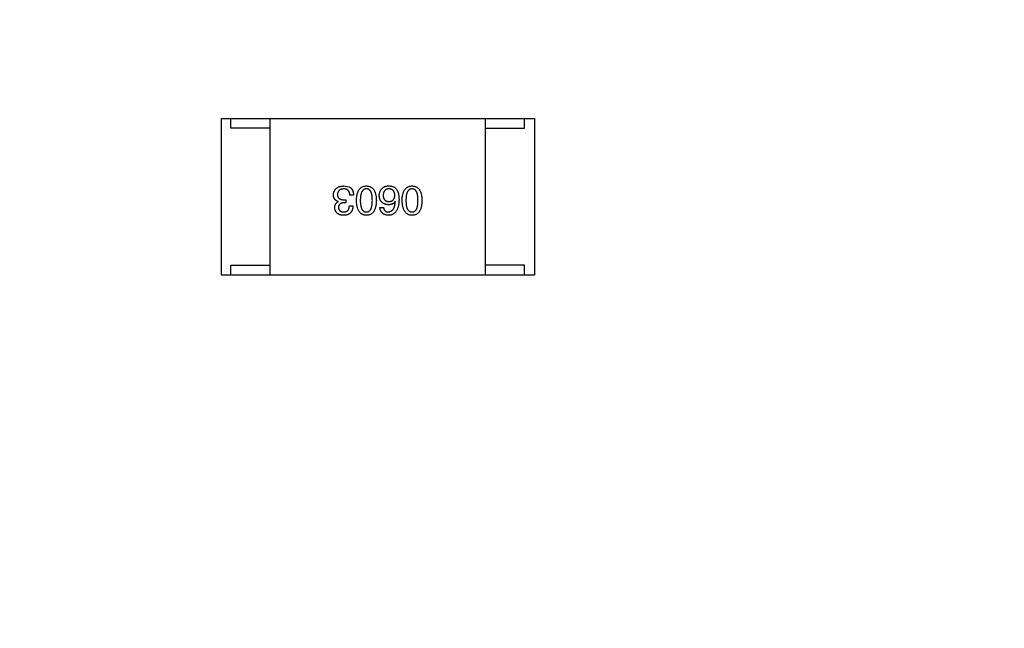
# Model space of a CAD drawing. Header units: inches. Extents: x -100 to 126, y -58 to 58.
# Tile 95 of 118: x 72.02 to 77.05, y 28.71 to 31.81. Entities that reach past the tile are written whole.
import ezdxf

# ---------------------------------------------------------------- set-up
doc = ezdxf.new("R2010")
doc.units = ezdxf.units.IN
doc.header["$LTSCALE"] = 1.21
doc.header["$MEASUREMENT"] = 0
doc.header["$PDMODE"] = 3
doc.header["$PDSIZE"] = 0.3125
doc.layers.get('0').update_dxf_attribs({"linetype": 'CONTINUOUS'})
doc.layers.get('Defpoints').update_dxf_attribs({"linetype": 'CONTINUOUS'})
doc.styles.get("Standard").update_dxf_attribs({"font": 'txt', "width": 0.8})
doc.dimstyles.get("Standard").update_dxf_attribs({"dimtxt": 0.15625, "dimasz": 0.1875, "dimexe": 0.125, "dimexo": 0.0625, "dimgap": 0.09, "dimtad": 0, "dimtih": 1, "dimtoh": 1, "dimzin": 4, "dimdsep": 46, "dimtxsty": 'STANDARD', "dimblk": '_FILLED', "dimblk1": '_FILLED', "dimblk2": '_FILLED', "dimcen": 0.09, "dimazin": 1, "dimtp": 0.01, "dimtm": 0.01, "dimtfac": 1, "dimtofl": 0, "dimtmove": 0, "dimatfit": 3, "dimldrblk": '_FILLED', "dimfxl": 1, "dimtolj": 1, "dimtzin": 4, "dimarcsym": 0})

# ---------------------------------------------------------------- blocks, each defined once
blk = doc.blocks.new('_FILLED')
at = {"color": 0, "linetype": 'ByBlock'}
blk.add_solid([(0, 0), (-1, 0.1667), (-1, -0.1667)], dxfattribs=at)
blk = doc.blocks.new('*D11')
at = {"color": 0, "lineweight": -2}
for p, q in [((56.1987, 28.8733), (56.1987, 52.8466)), ((116.1987, 39.7732), (116.1987, 52.8466)), ((57.6987, 52.7216), (83.3087, 52.7216)), ((114.6987, 52.7216), (89.0887, 52.7216))]:
    blk.add_line(p, q, dxfattribs=at)
at = {"layer": 'Defpoints', "color": 0}
for p in [(116.1987, 52.7216), (116.1987, 39.7107), (56.1987, 28.8108)]:
    blk.add_point(p, dxfattribs=at)
at = {"color": 0, "lineweight": -2, "xscale": 1.5, "yscale": 1.5, "zscale": 1.5, "rotation": 180}
blk.add_blockref('_FILLED', (56.1987, 52.7216), dxfattribs=at)
at = {"color": 0, "lineweight": -2, "xscale": 1.5, "yscale": 1.5, "zscale": 1.5}
blk.add_blockref('_FILLED', (116.1987, 52.7216), dxfattribs=at)
at = {"color": 0, "insert": (86.1987, 52.7216), "char_height": 2, "attachment_point": 5}
blk.add_mtext('\\A1;60.00', dxfattribs=at)
blk = doc.blocks.new('*D16')
at = {"color": 0, "lineweight": -2}
for p, q in [((76.8362, 41.7108), (39.6185, 41.7108)), ((39.7435, 40.2108), (39.7435, -4.8825)), ((39.7435, -56.2892), (39.7435, -11.1958)), ((61.686, -57.7892), (39.6185, -57.7892))]:
    blk.add_line(p, q, dxfattribs=at)
at = {"layer": 'Defpoints', "color": 0}
for p in [(76.8987, 41.7108), (39.7435, -57.7892), (61.7485, -57.7892)]:
    blk.add_point(p, dxfattribs=at)
at = {"color": 0, "lineweight": -2, "xscale": 1.5, "yscale": 1.5, "zscale": 1.5}
for p, rotation in [((39.7435, 41.7108), 90), ((39.7435, -57.7892), 270)]:
    blk.add_blockref('_FILLED', p, dxfattribs=dict(at, rotation=rotation))
at = {"color": 0, "insert": (39.7435, -8.0392), "char_height": 2, "attachment_point": 5, "rotation": 90}
blk.add_mtext('\\A1;99.50', dxfattribs=at)

msp = doc.modelspace()

# ---------------------------------------------------------------- linework, layer by layer
at = {"color": 7, "linetype": 'Continuous'}
for p, q in [((73.0485, 31.3107), (73.0485, 30.5107)), ((73.0485, 31.3107), (74.6485, 31.3107)), ((73.0985, 31.2607), (73.0985, 31.3107)), ((73.2985, 30.5107), (73.2985, 31.3107)), ((74.3985, 30.5107), (74.3985, 31.3107)), ((74.5985, 31.2607), (74.5985, 31.3107)), ((74.6485, 31.3107), (74.6485, 30.5107)), ((73.2985, 31.2607), (73.0985, 31.2607)), ((74.3985, 31.2607), (74.5985, 31.2607)), ((73.6754, 30.9655), (73.7024, 30.9606)), ((73.6467, 30.8852), (73.6467, 30.886)), ((73.6762, 30.895), (73.6852, 30.895)), ((73.6852, 30.895), (73.6852, 30.8794)), ((73.7246, 30.9179), (73.7057, 30.9179)), ((73.938, 30.8868), (73.9372, 30.8876)), ((73.6852, 30.8794), (73.6754, 30.8794)), ((73.7033, 30.8638), (73.7213, 30.8638)), ((73.8594, 30.8548), (73.8774, 30.8548)), ((73.0985, 30.5107), (73.0985, 30.5607)), ((73.0985, 30.5607), (73.2985, 30.5607)), ((74.5985, 30.5607), (74.3985, 30.5607)), ((74.5985, 30.5107), (74.5985, 30.5607)), ((73.0485, 30.5107), (74.6485, 30.5107))]:
    msp.add_line(p, q, dxfattribs=at)
for points, knots in [([(73.6221, 30.9196), (73.6222, 30.9214), (73.6225, 30.9249), (73.6234, 30.9299), (73.6246, 30.9346), (73.6263, 30.939), (73.6283, 30.9431), (73.6307, 30.9468), (73.6335, 30.9502), (73.6366, 30.9533), (73.6402, 30.956), (73.6441, 30.9583), (73.6484, 30.9604), (73.6531, 30.9621), (73.6581, 30.9634), (73.6635, 30.9645), (73.6693, 30.9652), (73.6733, 30.9654), (73.6754, 30.9655)], [0, 0, 0, 0, 0.068236, 0.132937, 0.194125, 0.253174, 0.310181, 0.365986, 0.421096, 0.476216, 0.532352, 0.590232, 0.649824, 0.71274, 0.778406, 0.848058, 0.921922, 1, 1, 1, 1]), ([(73.6746, 30.9507), (73.6733, 30.9507), (73.671, 30.9505), (73.6675, 30.95), (73.6643, 30.9493), (73.6612, 30.9484), (73.6584, 30.9473), (73.6559, 30.946), (73.6535, 30.9445), (73.6514, 30.9428), (73.6495, 30.9409), (73.6478, 30.9388), (73.6464, 30.9365), (73.6452, 30.934), (73.6441, 30.9313), (73.6434, 30.9284), (73.6428, 30.9253), (73.6427, 30.9231), (73.6426, 30.922)], [0, 0, 0, 0, 0.076694, 0.149502, 0.218019, 0.283183, 0.345589, 0.405199, 0.462852, 0.519478, 0.575313, 0.630559, 0.687006, 0.744638, 0.804006, 0.866059, 0.931486, 1, 1, 1, 1]), ([(73.7057, 30.9179), (73.7057, 30.9193), (73.7056, 30.9218), (73.7051, 30.9256), (73.7044, 30.929), (73.7035, 30.9323), (73.7024, 30.9352), (73.701, 30.9379), (73.6994, 30.9404), (73.6976, 30.9426), (73.6955, 30.9445), (73.6932, 30.9462), (73.6906, 30.9476), (73.6879, 30.9487), (73.6849, 30.9496), (73.6816, 30.9503), (73.6782, 30.9507), (73.6758, 30.9507), (73.6746, 30.9507)], [0, 0, 0, 0, 0.07723, 0.149593, 0.217944, 0.282232, 0.34411, 0.402297, 0.458791, 0.513966, 0.568538, 0.623291, 0.679957, 0.737243, 0.798142, 0.86118, 0.928728, 1, 1, 1, 1]), ([(73.7024, 30.9606), (73.7033, 30.9602), (73.705, 30.9593), (73.7075, 30.9578), (73.7097, 30.9561), (73.7118, 30.9542), (73.7138, 30.9522), (73.7156, 30.95), (73.7172, 30.9476), (73.7187, 30.945), (73.72, 30.9422), (73.7211, 30.9393), (73.7221, 30.9362), (73.7229, 30.9329), (73.7236, 30.9294), (73.7241, 30.9257), (73.7244, 30.9219), (73.7245, 30.9193), (73.7246, 30.9179)], [0, 0, 0, 0, 0.056906, 0.113264, 0.168825, 0.223843, 0.279195, 0.335267, 0.392098, 0.450414, 0.51054, 0.572219, 0.636652, 0.703156, 0.773102, 0.845505, 0.921063, 1, 1, 1, 1]), ([(73.7395, 30.8917), (73.7396, 30.8947), (73.7398, 30.9004), (73.7406, 30.9087), (73.7417, 30.9164), (73.7432, 30.9236), (73.7451, 30.9302), (73.7473, 30.9362), (73.7499, 30.9417), (73.7529, 30.9466), (73.7563, 30.951), (73.76, 30.9548), (73.7642, 30.958), (73.7687, 30.9607), (73.7736, 30.9627), (73.7788, 30.9643), (73.7845, 30.9652), (73.7883, 30.9654), (73.7903, 30.9655)], [0, 0, 0, 0, 0.08769, 0.170218, 0.24749, 0.319818, 0.387758, 0.451391, 0.511445, 0.568185, 0.622681, 0.67526, 0.726746, 0.778428, 0.830764, 0.884397, 0.940866, 1, 1, 1, 1]), ([(73.7903, 30.9507), (73.7891, 30.9507), (73.7866, 30.9505), (73.783, 30.9497), (73.7797, 30.9485), (73.7766, 30.9468), (73.7738, 30.9447), (73.7713, 30.9421), (73.7689, 30.939), (73.7669, 30.9355), (73.765, 30.9316), (73.7635, 30.9272), (73.7621, 30.9224), (73.761, 30.9171), (73.7602, 30.9114), (73.7596, 30.9052), (73.7592, 30.8986), (73.7592, 30.8941), (73.7592, 30.8917)], [0, 0, 0, 0, 0.050879, 0.099377, 0.146973, 0.193618, 0.240619, 0.289461, 0.34047, 0.395283, 0.453059, 0.515633, 0.582666, 0.655287, 0.732971, 0.815933, 0.905166, 1, 1, 1, 1]), ([(73.7903, 30.9655), (73.7923, 30.9654), (73.7962, 30.9652), (73.8018, 30.9643), (73.8071, 30.9627), (73.812, 30.9607), (73.8165, 30.958), (73.8206, 30.9548), (73.8244, 30.951), (73.8277, 30.9466), (73.8308, 30.9417), (73.8333, 30.9362), (73.8356, 30.9302), (73.8375, 30.9236), (73.839, 30.9164), (73.8401, 30.9087), (73.8408, 30.9004), (73.841, 30.8947), (73.8411, 30.8917)], [0, 0, 0, 0, 0.059135, 0.115606, 0.169241, 0.221578, 0.273261, 0.324749, 0.377329, 0.431642, 0.488541, 0.548597, 0.612232, 0.680174, 0.752504, 0.829777, 0.912307, 1, 1, 1, 1]), ([(73.8207, 30.8917), (73.8206, 30.8941), (73.8206, 30.8987), (73.8202, 30.9054), (73.8197, 30.9116), (73.8189, 30.9174), (73.8177, 30.9227), (73.8165, 30.9276), (73.815, 30.932), (73.8132, 30.9359), (73.8112, 30.9394), (73.8089, 30.9424), (73.8064, 30.945), (73.8036, 30.9471), (73.8007, 30.9488), (73.7974, 30.9499), (73.7939, 30.9506), (73.7916, 30.9507), (73.7903, 30.9507)], [0, 0, 0, 0, 0.096457, 0.187288, 0.27178, 0.350132, 0.423455, 0.491343, 0.554037, 0.612253, 0.666313, 0.717038, 0.764921, 0.811214, 0.856775, 0.902988, 0.950234, 1, 1, 1, 1]), ([(73.8561, 30.9163), (73.8561, 30.9181), (73.8562, 30.9215), (73.8569, 30.9266), (73.8581, 30.9315), (73.8597, 30.9362), (73.8618, 30.9408), (73.8643, 30.9451), (73.8673, 30.9493), (73.8697, 30.9519), (73.8708, 30.9532)], [0, 0, 0, 0, 0.12904, 0.253809, 0.377066, 0.499122, 0.621469, 0.744665, 0.870607, 1, 1, 1, 1]), ([(73.8708, 30.9532), (73.8718, 30.9542), (73.8737, 30.9564), (73.8771, 30.959), (73.881, 30.9612), (73.8855, 30.9629), (73.8903, 30.9643), (73.8957, 30.9651), (73.9016, 30.9656), (73.9056, 30.9655), (73.9077, 30.9655)], [0, 0, 0, 0, 0.105033, 0.21147, 0.321511, 0.438526, 0.563605, 0.698055, 0.843218, 1, 1, 1, 1]), ([(73.9044, 30.9507), (73.9033, 30.9506), (73.9012, 30.9505), (73.8981, 30.9499), (73.8952, 30.9491), (73.8925, 30.9481), (73.89, 30.9468), (73.8877, 30.9453), (73.8856, 30.9435), (73.8837, 30.9415), (73.882, 30.9393), (73.8805, 30.9368), (73.8792, 30.9341), (73.8781, 30.9312), (73.8772, 30.928), (73.8765, 30.9246), (73.876, 30.9209), (73.8758, 30.9184), (73.8758, 30.9171)], [0, 0, 0, 0, 0.066682, 0.130303, 0.190802, 0.248749, 0.30534, 0.361219, 0.415721, 0.471765, 0.528279, 0.586428, 0.64659, 0.710143, 0.776461, 0.846692, 0.921137, 1, 1, 1, 1]), ([(73.9356, 30.9179), (73.9355, 30.9192), (73.9354, 30.9218), (73.9348, 30.9254), (73.934, 30.9288), (73.9331, 30.9319), (73.9319, 30.9349), (73.9305, 30.9375), (73.9289, 30.94), (73.927, 30.9421), (73.925, 30.9441), (73.9227, 30.9458), (73.9202, 30.9472), (73.9174, 30.9484), (73.9145, 30.9494), (73.9113, 30.9501), (73.908, 30.9506), (73.9056, 30.9507), (73.9044, 30.9507)], [0, 0, 0, 0, 0.076467, 0.148148, 0.216496, 0.280559, 0.342274, 0.401168, 0.458322, 0.514073, 0.569257, 0.62465, 0.68124, 0.739113, 0.799947, 0.862804, 0.929597, 1, 1, 1, 1]), ([(73.9077, 30.9655), (73.9098, 30.9654), (73.9138, 30.9651), (73.9196, 30.964), (73.925, 30.9625), (73.9301, 30.9603), (73.9348, 30.9575), (73.939, 30.9542), (73.9429, 30.9503), (73.9451, 30.9473), (73.9462, 30.9458)], [0, 0, 0, 0, 0.137449, 0.267856, 0.393219, 0.514735, 0.63397, 0.753734, 0.874967, 1, 1, 1, 1]), ([(73.9462, 30.9458), (73.9471, 30.9443), (73.9489, 30.941), (73.951, 30.9358), (73.9528, 30.9301), (73.9543, 30.924), (73.9555, 30.9174), (73.9563, 30.9103), (73.9568, 30.9028), (73.9569, 30.8976), (73.9569, 30.895)], [0, 0, 0, 0, 0.101889, 0.209155, 0.322694, 0.442863, 0.569758, 0.70479, 0.848502, 1, 1, 1, 1]), ([(73.9727, 30.8917), (73.9728, 30.8947), (73.973, 30.9004), (73.9737, 30.9087), (73.9748, 30.9164), (73.9763, 30.9236), (73.9782, 30.9302), (73.9805, 30.9362), (73.983, 30.9417), (73.986, 30.9466), (73.9894, 30.951), (73.9932, 30.9548), (73.9973, 30.958), (74.0018, 30.9607), (74.0067, 30.9627), (74.012, 30.9643), (74.0176, 30.9652), (74.0215, 30.9654), (74.0235, 30.9655)], [0, 0, 0, 0, 0.08769, 0.170218, 0.24749, 0.319818, 0.387758, 0.451391, 0.511445, 0.568185, 0.622681, 0.67526, 0.726746, 0.778428, 0.830764, 0.884397, 0.940866, 1, 1, 1, 1]), ([(74.0235, 30.9507), (74.0222, 30.9507), (74.0198, 30.9505), (74.0162, 30.9497), (74.0129, 30.9485), (74.0098, 30.9468), (74.007, 30.9447), (74.0044, 30.9421), (74.0021, 30.939), (74, 30.9355), (73.9982, 30.9316), (73.9966, 30.9272), (73.9953, 30.9224), (73.9942, 30.9171), (73.9934, 30.9114), (73.9928, 30.9052), (73.9924, 30.8986), (73.9924, 30.8941), (73.9923, 30.8917)], [0, 0, 0, 0, 0.050879, 0.099377, 0.146973, 0.193618, 0.240619, 0.289461, 0.34047, 0.395283, 0.453059, 0.515633, 0.582666, 0.655287, 0.732971, 0.815933, 0.905166, 1, 1, 1, 1]), ([(74.0235, 30.9655), (74.0255, 30.9654), (74.0293, 30.9652), (74.035, 30.9643), (74.0402, 30.9627), (74.0451, 30.9607), (74.0496, 30.958), (74.0538, 30.9548), (74.0575, 30.951), (74.0609, 30.9466), (74.0639, 30.9417), (74.0665, 30.9362), (74.0687, 30.9302), (74.0706, 30.9236), (74.0721, 30.9164), (74.0732, 30.9087), (74.074, 30.9004), (74.0742, 30.8947), (74.0743, 30.8917)], [0, 0, 0, 0, 0.059135, 0.115606, 0.169241, 0.221578, 0.273261, 0.324749, 0.377329, 0.431642, 0.488541, 0.548597, 0.612232, 0.680174, 0.752504, 0.829777, 0.912307, 1, 1, 1, 1]), ([(74.0538, 30.8917), (74.0538, 30.8941), (74.0537, 30.8987), (74.0534, 30.9054), (74.0528, 30.9116), (74.052, 30.9174), (74.0509, 30.9227), (74.0497, 30.9276), (74.0481, 30.932), (74.0463, 30.9359), (74.0443, 30.9394), (74.0421, 30.9424), (74.0396, 30.945), (74.0368, 30.9471), (74.0338, 30.9488), (74.0306, 30.9499), (74.0271, 30.9506), (74.0247, 30.9507), (74.0235, 30.9507)], [0, 0, 0, 0, 0.096457, 0.187288, 0.27178, 0.350132, 0.423455, 0.491343, 0.554037, 0.612253, 0.666313, 0.717038, 0.764921, 0.811214, 0.856775, 0.902988, 0.950234, 1, 1, 1, 1]), ([(73.6467, 30.886), (73.6457, 30.8863), (73.6438, 30.8869), (73.6409, 30.888), (73.6384, 30.8894), (73.6359, 30.8908), (73.6337, 30.8924), (73.6317, 30.8941), (73.6298, 30.896), (73.6282, 30.898), (73.6268, 30.9002), (73.6255, 30.9026), (73.6245, 30.905), (73.6236, 30.9077), (73.6229, 30.9104), (73.6225, 30.9134), (73.6221, 30.9164), (73.6221, 30.9185), (73.6221, 30.9196)], [0, 0, 0, 0, 0.069445, 0.136039, 0.200011, 0.261745, 0.322328, 0.381403, 0.438864, 0.496655, 0.554398, 0.612391, 0.672266, 0.733005, 0.79604, 0.861293, 0.928785, 1, 1, 1, 1]), ([(73.6287, 30.854), (73.6287, 30.8558), (73.6288, 30.8594), (73.6297, 30.8645), (73.6311, 30.8691), (73.633, 30.8733), (73.6356, 30.877), (73.6388, 30.8803), (73.6425, 30.883), (73.6453, 30.8844), (73.6467, 30.8852)], [0, 0, 0, 0, 0.143686, 0.277942, 0.40333, 0.521785, 0.638573, 0.755208, 0.874773, 1, 1, 1, 1]), ([(73.6426, 30.922), (73.6426, 30.921), (73.6427, 30.9188), (73.6431, 30.9157), (73.6437, 30.9129), (73.6446, 30.9102), (73.6458, 30.9078), (73.6473, 30.9055), (73.649, 30.9035), (73.651, 30.9017), (73.6532, 30.9001), (73.6557, 30.8987), (73.6585, 30.8976), (73.6616, 30.8966), (73.6649, 30.8959), (73.6684, 30.8954), (73.6722, 30.895), (73.6749, 30.895), (73.6762, 30.895)], [0, 0, 0, 0, 0.066518, 0.129194, 0.188613, 0.245254, 0.300032, 0.353805, 0.407079, 0.461108, 0.516272, 0.574141, 0.634837, 0.699275, 0.767504, 0.840272, 0.917505, 1, 1, 1, 1]), ([(73.7903, 30.8155), (73.7884, 30.8156), (73.7845, 30.8158), (73.779, 30.8169), (73.7738, 30.8186), (73.769, 30.8207), (73.7645, 30.8235), (73.7604, 30.8269), (73.7567, 30.8309), (73.7533, 30.8354), (73.7503, 30.8405), (73.7477, 30.8461), (73.7454, 30.8523), (73.7435, 30.8591), (73.742, 30.8665), (73.7407, 30.8744), (73.7399, 30.8828), (73.7396, 30.8887), (73.7395, 30.8917)], [0, 0, 0, 0, 0.057415, 0.112361, 0.16496, 0.216437, 0.267441, 0.318839, 0.371478, 0.426325, 0.483626, 0.544235, 0.608673, 0.677374, 0.750405, 0.828394, 0.911525, 1, 1, 1, 1]), ([(73.7592, 30.8917), (73.7592, 30.8893), (73.7592, 30.8847), (73.7596, 30.878), (73.7602, 30.8718), (73.761, 30.866), (73.7621, 30.8607), (73.7634, 30.8558), (73.765, 30.8514), (73.7668, 30.8475), (73.7689, 30.844), (73.7712, 30.841), (73.7738, 30.8384), (73.7766, 30.8363), (73.7797, 30.8347), (73.783, 30.8335), (73.7866, 30.8328), (73.7891, 30.8328), (73.7903, 30.8327)], [0, 0, 0, 0, 0.095719, 0.185854, 0.269738, 0.347952, 0.420315, 0.487894, 0.550245, 0.608186, 0.662454, 0.713283, 0.761375, 0.808209, 0.854301, 0.901312, 0.949396, 1, 1, 1, 1]), ([(73.7903, 30.8327), (73.7916, 30.8328), (73.7939, 30.8328), (73.7974, 30.8335), (73.8007, 30.8347), (73.8037, 30.8363), (73.8064, 30.8384), (73.8089, 30.841), (73.8112, 30.844), (73.8132, 30.8475), (73.815, 30.8514), (73.8165, 30.8558), (73.8177, 30.8607), (73.8189, 30.866), (73.8197, 30.8718), (73.8202, 30.878), (73.8206, 30.8847), (73.8206, 30.8893), (73.8207, 30.8917)], [0, 0, 0, 0, 0.049764, 0.097007, 0.143217, 0.188577, 0.235116, 0.282997, 0.333719, 0.387776, 0.445989, 0.508679, 0.576563, 0.649481, 0.728235, 0.812722, 0.903548, 1, 1, 1, 1]), ([(73.8411, 30.8917), (73.841, 30.8887), (73.8408, 30.8828), (73.8401, 30.8742), (73.839, 30.8662), (73.8375, 30.8588), (73.8356, 30.852), (73.8333, 30.8457), (73.8308, 30.8401), (73.8277, 30.835), (73.8244, 30.8305), (73.8206, 30.8265), (73.8165, 30.8232), (73.812, 30.8204), (73.8071, 30.8183), (73.8018, 30.8167), (73.7962, 30.8158), (73.7923, 30.8156), (73.7903, 30.8155)], [0, 0, 0, 0, 0.088823, 0.172287, 0.250296, 0.323438, 0.392244, 0.456221, 0.516635, 0.573871, 0.628, 0.680335, 0.731489, 0.782557, 0.834044, 0.886738, 0.942089, 1, 1, 1, 1]), ([(73.9028, 30.8696), (73.901, 30.8698), (73.8974, 30.8701), (73.8923, 30.871), (73.8875, 30.8721), (73.883, 30.8737), (73.8789, 30.8755), (73.8751, 30.8776), (73.8717, 30.8801), (73.8685, 30.8829), (73.8657, 30.8859), (73.8634, 30.8894), (73.8612, 30.8931), (73.8595, 30.8971), (73.8582, 30.9015), (73.8571, 30.9061), (73.8564, 30.9111), (73.8562, 30.9145), (73.8561, 30.9163)], [0, 0, 0, 0, 0.074228, 0.144548, 0.211288, 0.274576, 0.335162, 0.393915, 0.450599, 0.506657, 0.562409, 0.618617, 0.676096, 0.735061, 0.79654, 0.860906, 0.928473, 1, 1, 1, 1]), ([(73.8758, 30.9171), (73.8758, 30.9159), (73.876, 30.9135), (73.8765, 30.9101), (73.8773, 30.9068), (73.8781, 30.9038), (73.8793, 30.9011), (73.8806, 30.8985), (73.8822, 30.8962), (73.8839, 30.8941), (73.8859, 30.8923), (73.888, 30.8907), (73.8904, 30.8893), (73.893, 30.8882), (73.8958, 30.8873), (73.8988, 30.8866), (73.9019, 30.8861), (73.9041, 30.886), (73.9053, 30.886)], [0, 0, 0, 0, 0.076288, 0.14871, 0.216387, 0.281386, 0.342528, 0.402111, 0.4591, 0.514852, 0.569974, 0.625644, 0.682226, 0.740156, 0.800362, 0.863471, 0.930116, 1, 1, 1, 1]), ([(73.9569, 30.895), (73.9568, 30.8918), (73.9566, 30.8857), (73.9558, 30.8769), (73.9546, 30.8686), (73.953, 30.861), (73.9511, 30.8539), (73.9487, 30.8474), (73.9459, 30.8415), (73.9427, 30.8362), (73.9391, 30.8315), (73.9351, 30.8274), (73.9307, 30.8239), (73.9259, 30.821), (73.9207, 30.8187), (73.9151, 30.817), (73.9091, 30.8159), (73.9049, 30.8156), (73.9028, 30.8155)], [0, 0, 0, 0, 0.087517, 0.169686, 0.246944, 0.319347, 0.387088, 0.450961, 0.511075, 0.567974, 0.622351, 0.675039, 0.726853, 0.778688, 0.83093, 0.884738, 0.941043, 1, 1, 1, 1]), ([(73.9372, 30.8876), (73.9364, 30.8862), (73.9347, 30.8834), (73.9315, 30.8797), (73.9278, 30.8765), (73.9237, 30.8739), (73.9191, 30.872), (73.9141, 30.8706), (73.9086, 30.8697), (73.9048, 30.8696), (73.9028, 30.8696)], [0, 0, 0, 0, 0.122276, 0.239997, 0.35611, 0.473903, 0.59404, 0.720428, 0.855383, 1, 1, 1, 1]), ([(73.9028, 30.8327), (73.9041, 30.8328), (73.9066, 30.833), (73.9103, 30.8339), (73.9138, 30.835), (73.917, 30.8367), (73.9201, 30.8386), (73.9228, 30.841), (73.9253, 30.8439), (73.9277, 30.847), (73.9298, 30.8507), (73.9316, 30.8547), (73.9333, 30.859), (73.9347, 30.8638), (73.9359, 30.869), (73.9368, 30.8746), (73.9376, 30.8806), (73.9379, 30.8847), (73.938, 30.8868)], [0, 0, 0, 0, 0.054741, 0.107075, 0.158339, 0.208382, 0.258772, 0.310045, 0.362765, 0.417822, 0.475982, 0.537466, 0.602901, 0.673037, 0.747247, 0.826291, 0.910782, 1, 1, 1, 1]), ([(73.9053, 30.886), (73.9064, 30.886), (73.9087, 30.8861), (73.912, 30.8866), (73.915, 30.8873), (73.9179, 30.8882), (73.9206, 30.8894), (73.923, 30.8908), (73.9252, 30.8925), (73.9272, 30.8944), (73.929, 30.8965), (73.9306, 30.8989), (73.932, 30.9014), (73.9331, 30.9043), (73.9341, 30.9074), (73.9348, 30.9107), (73.9353, 30.9142), (73.9355, 30.9167), (73.9356, 30.9179)], [0, 0, 0, 0, 0.070453, 0.136523, 0.199866, 0.260392, 0.318446, 0.374657, 0.430182, 0.485556, 0.541071, 0.598396, 0.657208, 0.718642, 0.783247, 0.851631, 0.923928, 1, 1, 1, 1]), ([(74.0235, 30.8155), (74.0215, 30.8156), (74.0177, 30.8158), (74.0121, 30.8169), (74.007, 30.8186), (74.0021, 30.8207), (73.9977, 30.8235), (73.9936, 30.8269), (73.9898, 30.8309), (73.9865, 30.8354), (73.9834, 30.8405), (73.9808, 30.8461), (73.9785, 30.8523), (73.9766, 30.8591), (73.9751, 30.8665), (73.9739, 30.8744), (73.973, 30.8828), (73.9728, 30.8887), (73.9727, 30.8917)], [0, 0, 0, 0, 0.057415, 0.112361, 0.16496, 0.216437, 0.267441, 0.318839, 0.371478, 0.426325, 0.483626, 0.544235, 0.608673, 0.677374, 0.750405, 0.828394, 0.911525, 1, 1, 1, 1]), ([(73.9923, 30.8917), (73.9924, 30.8893), (73.9924, 30.8847), (73.9928, 30.878), (73.9934, 30.8718), (73.9942, 30.866), (73.9953, 30.8607), (73.9966, 30.8558), (73.9982, 30.8514), (74, 30.8475), (74.0021, 30.844), (74.0044, 30.841), (74.007, 30.8384), (74.0098, 30.8363), (74.0129, 30.8347), (74.0162, 30.8335), (74.0198, 30.8328), (74.0222, 30.8328), (74.0235, 30.8327)], [0, 0, 0, 0, 0.095719, 0.185854, 0.269738, 0.347952, 0.420315, 0.487894, 0.550245, 0.608186, 0.662454, 0.713283, 0.761375, 0.808209, 0.854301, 0.901312, 0.949396, 1, 1, 1, 1]), ([(74.0235, 30.8327), (74.0247, 30.8328), (74.0271, 30.8328), (74.0306, 30.8335), (74.0338, 30.8347), (74.0368, 30.8363), (74.0396, 30.8384), (74.0421, 30.841), (74.0443, 30.844), (74.0463, 30.8475), (74.0481, 30.8514), (74.0497, 30.8558), (74.0509, 30.8607), (74.052, 30.866), (74.0528, 30.8718), (74.0534, 30.878), (74.0537, 30.8847), (74.0538, 30.8893), (74.0538, 30.8917)], [0, 0, 0, 0, 0.049764, 0.097007, 0.143217, 0.188577, 0.235116, 0.282997, 0.333719, 0.387776, 0.445989, 0.508679, 0.576563, 0.649481, 0.728235, 0.812722, 0.903548, 1, 1, 1, 1]), ([(74.0743, 30.8917), (74.0742, 30.8887), (74.074, 30.8828), (74.0732, 30.8742), (74.0721, 30.8662), (74.0706, 30.8588), (74.0688, 30.852), (74.0665, 30.8457), (74.0639, 30.8401), (74.0609, 30.835), (74.0575, 30.8305), (74.0538, 30.8265), (74.0497, 30.8232), (74.0451, 30.8204), (74.0402, 30.8183), (74.035, 30.8167), (74.0293, 30.8158), (74.0255, 30.8156), (74.0235, 30.8155)], [0, 0, 0, 0, 0.088823, 0.172287, 0.250296, 0.323438, 0.392244, 0.456221, 0.516635, 0.573871, 0.628, 0.680335, 0.731489, 0.782557, 0.834044, 0.886738, 0.942089, 1, 1, 1, 1]), ([(73.6737, 30.8155), (73.672, 30.8156), (73.6687, 30.8157), (73.6638, 30.8164), (73.6592, 30.8172), (73.655, 30.8185), (73.6511, 30.8199), (73.6475, 30.8216), (73.6441, 30.8236), (73.6411, 30.8259), (73.6385, 30.8284), (73.6361, 30.8313), (73.6341, 30.8344), (73.6323, 30.8378), (73.6309, 30.8414), (73.6298, 30.8454), (73.629, 30.8496), (73.6288, 30.8525), (73.6287, 30.854)], [0, 0, 0, 0, 0.077845, 0.151584, 0.221397, 0.287366, 0.350104, 0.410398, 0.467998, 0.524388, 0.579979, 0.635152, 0.690917, 0.747936, 0.806661, 0.867861, 0.932479, 1, 1, 1, 1]), ([(73.6754, 30.8794), (73.6743, 30.8794), (73.6722, 30.8793), (73.6691, 30.8789), (73.6662, 30.8784), (73.6635, 30.8777), (73.6611, 30.8768), (73.6588, 30.8757), (73.6567, 30.8745), (73.6549, 30.8731), (73.6532, 30.8715), (73.6518, 30.8698), (73.6505, 30.8678), (73.6495, 30.8657), (73.6487, 30.8635), (73.6481, 30.861), (73.6477, 30.8584), (73.6476, 30.8566), (73.6475, 30.8557)], [0, 0, 0, 0, 0.079415, 0.154091, 0.22508, 0.29186, 0.355026, 0.415127, 0.472418, 0.528511, 0.583551, 0.638361, 0.693547, 0.750023, 0.807857, 0.868401, 0.932259, 1, 1, 1, 1]), ([(73.6475, 30.8557), (73.6476, 30.8548), (73.6478, 30.853), (73.6483, 30.8505), (73.6489, 30.8481), (73.6498, 30.8459), (73.6508, 30.8439), (73.6521, 30.842), (73.6535, 30.8403), (73.6551, 30.8388), (73.6569, 30.8374), (73.6589, 30.8363), (73.661, 30.8352), (73.6634, 30.8344), (73.6659, 30.8337), (73.6686, 30.8332), (73.6715, 30.8328), (73.6735, 30.8327), (73.6746, 30.8327)], [0, 0, 0, 0, 0.067655, 0.132224, 0.194132, 0.253145, 0.309858, 0.366002, 0.421361, 0.47702, 0.532632, 0.590536, 0.65067, 0.713258, 0.779588, 0.848803, 0.921949, 1, 1, 1, 1]), ([(73.7213, 30.8638), (73.7212, 30.8619), (73.7211, 30.8582), (73.7205, 30.8528), (73.7195, 30.8477), (73.7181, 30.843), (73.7164, 30.8387), (73.7143, 30.8348), (73.7119, 30.8312), (73.709, 30.8279), (73.7059, 30.8251), (73.7023, 30.8226), (73.6985, 30.8205), (73.6942, 30.8187), (73.6896, 30.8173), (73.6846, 30.8164), (73.6793, 30.8157), (73.6756, 30.8155), (73.6737, 30.8155)], [0, 0, 0, 0, 0.074804, 0.144899, 0.211458, 0.274554, 0.334363, 0.392059, 0.448123, 0.503024, 0.558154, 0.613471, 0.670844, 0.729926, 0.792003, 0.857405, 0.926768, 1, 1, 1, 1]), ([(73.6746, 30.8327), (73.6757, 30.8327), (73.6779, 30.8328), (73.6811, 30.8331), (73.684, 30.8337), (73.6868, 30.8346), (73.6893, 30.8357), (73.6917, 30.837), (73.6938, 30.8386), (73.6957, 30.8405), (73.6974, 30.8425), (73.6989, 30.8449), (73.7002, 30.8474), (73.7012, 30.8503), (73.7021, 30.8533), (73.7027, 30.8566), (73.7031, 30.8602), (73.7032, 30.8626), (73.7033, 30.8638)], [0, 0, 0, 0, 0.069877, 0.136363, 0.198671, 0.257968, 0.315462, 0.370709, 0.425568, 0.479847, 0.535753, 0.592303, 0.651386, 0.713311, 0.778642, 0.84836, 0.921866, 1, 1, 1, 1]), ([(73.9028, 30.8155), (73.9012, 30.8156), (73.8981, 30.8159), (73.8936, 30.8166), (73.8893, 30.8175), (73.8854, 30.8188), (73.8817, 30.8203), (73.8782, 30.8221), (73.8751, 30.8242), (73.8722, 30.8265), (73.8696, 30.8291), (73.8673, 30.832), (73.8653, 30.8351), (73.8635, 30.8385), (73.862, 30.8422), (73.8609, 30.8462), (73.8599, 30.8504), (73.8595, 30.8533), (73.8594, 30.8548)], [0, 0, 0, 0, 0.073784, 0.144317, 0.211047, 0.274818, 0.336501, 0.395724, 0.453465, 0.510016, 0.566585, 0.622844, 0.680328, 0.739335, 0.800408, 0.863904, 0.93053, 1, 1, 1, 1]), ([(73.8774, 30.8548), (73.8778, 30.8531), (73.8785, 30.8498), (73.8803, 30.8452), (73.8827, 30.8413), (73.8857, 30.8381), (73.8892, 30.8357), (73.8933, 30.8339), (73.8979, 30.8329), (73.9011, 30.8328), (73.9028, 30.8327)], [0, 0, 0, 0, 0.1439, 0.274233, 0.394478, 0.509388, 0.621911, 0.738504, 0.863414, 1, 1, 1, 1])]:
    msp.add_open_spline(points, degree=3, knots=knots, dxfattribs=at)

# ---------------------------------------------------------------- dimensions: what is measured, and where the dimension line sits
at = {"color": 1}
dim = msp.add_linear_dim(base=(116.1987, 52.7216), p1=(56.1987, 28.8108), p2=(116.1987, 39.7107), dimstyle='STANDARD', override={"dimtxt": 2, "dimasz": 1.5, "dimtih": 0, "dimtoh": 0, "dimzin": 0, "dimcen": 0.198, "dimadec": 0, "dimazin": 0, "dimtp": 0, "dimtm": 0, "dimtdec": 4, "dimtzin": 0}, dxfattribs=at)
dim.commit()
dim.dimension.update_dxf_attribs({"geometry": '*D11', "text_midpoint": (86.1987, 52.7216)})
dim = msp.add_linear_dim(base=(39.7435, -57.7892), p1=(76.8987, 41.7108), p2=(61.7485, -57.7892), angle=90, dimstyle='STANDARD', override={"dimtxt": 2, "dimasz": 1.5, "dimtih": 0, "dimtoh": 0, "dimzin": 0, "dimcen": 0.198, "dimadec": 0, "dimazin": 0, "dimtp": 0, "dimtm": 0, "dimtdec": 4, "dimtzin": 0}, dxfattribs=at)
dim.commit()
dim.dimension.update_dxf_attribs({"geometry": '*D16', "text_midpoint": (39.7435, -8.0392)})

doc.saveas('drawing.dxf')
